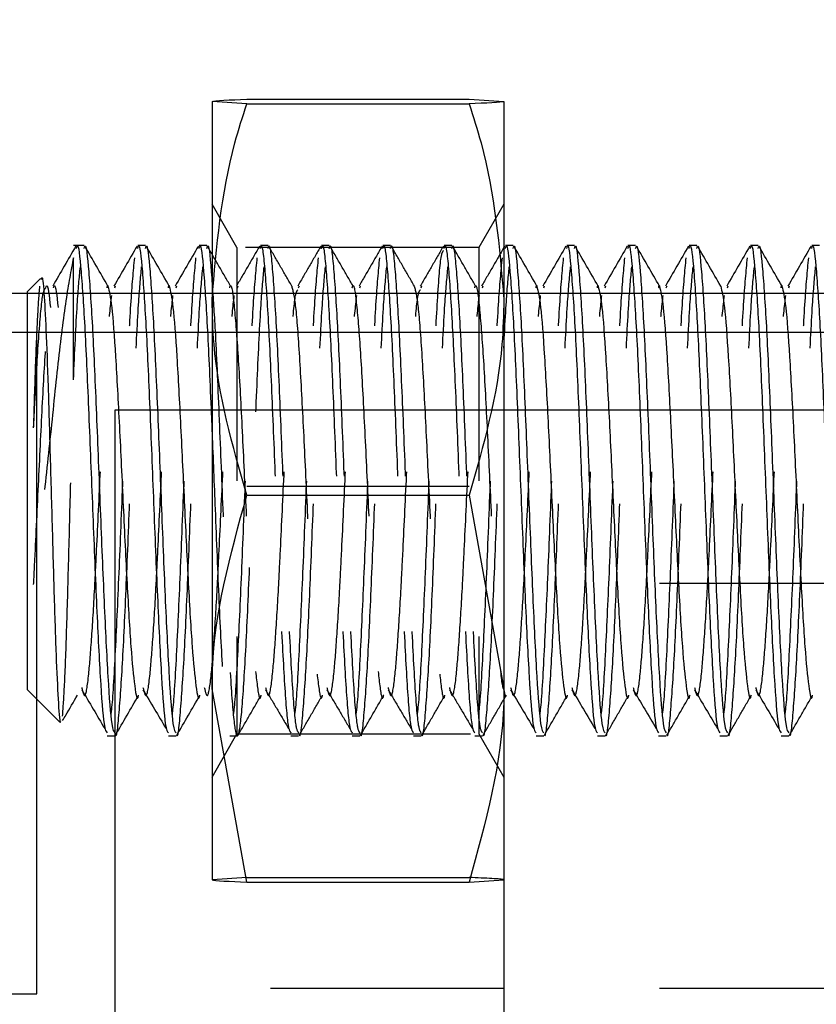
# Model space of a CAD drawing. Header units: inches. Extents: x -59 to 40, y -86 to 20.
# Tile 46 of 74: x 18.707 to 19.219, y -39.48 to -38.848. Entities that reach past the tile are written whole.
import ezdxf

# ---------------------------------------------------------------- set-up
doc = ezdxf.new("R2010")
doc.units = ezdxf.units.IN
doc.header["$MEASUREMENT"] = 0
doc.linetypes.add('HIDDEN', pattern=[0.225, 0.15, -0.075])
for name, color, linetype in [('DIN-M-H', 4, 'HIDDEN'), ('DIN-M-S', 7, 'Continuous'), ('DSS-M-H', 4, 'HIDDEN'), ('MFB-M-S', 7, 'Continuous'), ('ST1-M-S', 7, 'Continuous')]:
    doc.layers.add(name, color=color, linetype=linetype)

msp = doc.modelspace()

# ---------------------------------------------------------------- linework, layer by layer
at = {"layer": 'DIN-M-H'}
for p, q in [((18.84703, -38.99409), (18.83101, -38.96634)), ((19.01851, -38.96634), (19.00249, -38.99409)), ((18.84703, -38.99409), (18.84703, -39.30659)), ((19.00249, -38.99409), (18.84703, -38.99409)), ((18.86696, -38.99286), (18.86204, -38.99286)), ((18.90633, -38.99286), (18.90141, -38.99286)), ((18.9457, -38.99286), (18.94078, -38.99286)), ((18.98507, -38.99286), (18.98015, -38.99286)), ((19.00249, -38.99409), (19.00249, -39.30659)), ((18.74194, -39.07923), (18.74194, -39.0007)), ((18.84727, -39.01999), (18.84774, -39.01881)), ((18.88664, -39.01999), (18.88711, -39.01881)), ((18.92601, -39.01999), (18.92648, -39.01881)), ((18.96538, -39.01999), (18.96585, -39.01881)), ((19.00475, -39.01999), (19.00522, -39.01881)), ((18.85334, -39.14735), (18.99618, -39.14735)), ((19.51851, -39.21006), (19.01851, -39.21006)), ((18.83101, -39.33434), (18.84703, -39.30659)), ((18.84235, -39.30782), (18.84727, -39.30782)), ((18.84703, -39.30659), (19.00249, -39.30659)), ((18.88172, -39.30782), (18.88664, -39.30782)), ((18.92109, -39.30782), (18.92601, -39.30782)), ((18.96046, -39.30782), (18.96538, -39.30782)), ((18.99983, -39.30782), (19.00475, -39.30782)), ((19.00249, -39.30659), (19.01851, -39.33434)), ((18.85334, -39.39883), (18.83101, -39.40032)), ((18.85334, -39.39883), (18.99618, -39.39883)), ((20.26851, -39.47006), (18.76851, -39.47006))]:
    msp.add_line(p, q, dxfattribs=at)
for points, knots in [([(18.84289, -39.01891), (18.84041, -39.01464), (18.83546, -39.00609), (18.83051, -38.99754), (18.82804, -38.99327)], [0, 0, 0, 0, 0.499905, 1, 1, 1, 1]), ([(18.86157, -38.99326), (18.85909, -38.99753), (18.85414, -39.00608), (18.84919, -39.01463), (18.84671, -39.01891)], [0, 0, 0, 0, 0.500103, 1, 1, 1, 1]), ([(18.86204, -38.99473), (18.86219, -38.99414), (18.86317, -38.99052), (18.86497, -39.0075), (18.86743, -39.0447), (18.86989, -39.10009), (18.87235, -39.16251), (18.87481, -39.22342), (18.87727, -39.27246), (18.87958, -39.30342), (18.88106, -39.30517), (18.88172, -39.30595)], [0, 0, 0, 0, 0.023966, 0.148966, 0.273966, 0.398966, 0.523966, 0.648966, 0.773966, 0.898966, 1, 1, 1, 1]), ([(18.86696, -38.99473), (18.86711, -38.99414), (18.86809, -38.99052), (18.86989, -39.0075), (18.87235, -39.0447), (18.87481, -39.10009), (18.87727, -39.16251), (18.87973, -39.22342), (18.88219, -39.27246), (18.8845, -39.30342), (18.88598, -39.30517), (18.88664, -39.30595)], [0, 0, 0, 0, 0.023966, 0.148966, 0.273966, 0.398966, 0.523966, 0.648966, 0.773966, 0.898966, 1, 1, 1, 1]), ([(18.88226, -39.01891), (18.87978, -39.01464), (18.87483, -39.00609), (18.86988, -38.99754), (18.86741, -38.99327)], [0, 0, 0, 0, 0.499905, 1, 1, 1, 1]), ([(18.90094, -38.99326), (18.89846, -38.99753), (18.89351, -39.00608), (18.88856, -39.01463), (18.88608, -39.01891)], [0, 0, 0, 0, 0.5001026, 1, 1, 1, 1]), ([(18.90141, -38.99473), (18.90156, -38.99414), (18.90254, -38.99052), (18.90434, -39.0075), (18.9068, -39.0447), (18.90926, -39.10009), (18.91172, -39.16251), (18.91418, -39.22342), (18.91664, -39.27246), (18.91895, -39.30342), (18.92043, -39.30517), (18.92109, -39.30595)], [0, 0, 0, 0, 0.023966, 0.148966, 0.273966, 0.398966, 0.523966, 0.648966, 0.773966, 0.898966, 1, 1, 1, 1]), ([(18.90633, -38.99473), (18.90648, -38.99414), (18.90746, -38.99052), (18.90926, -39.0075), (18.91172, -39.0447), (18.91418, -39.10009), (18.91664, -39.16251), (18.9191, -39.22342), (18.92156, -39.27246), (18.92387, -39.30342), (18.92535, -39.30517), (18.92601, -39.30595)], [0, 0, 0, 0, 0.023966, 0.148966, 0.273966, 0.398966, 0.523966, 0.648966, 0.773966, 0.898966, 1, 1, 1, 1]), ([(18.92163, -39.01891), (18.91915, -39.01464), (18.9142, -39.00609), (18.90925, -38.99754), (18.90678, -38.99327)], [0, 0, 0, 0, 0.499905, 1, 1, 1, 1]), ([(18.94031, -38.99326), (18.93783, -38.99753), (18.93288, -39.00608), (18.92793, -39.01463), (18.92545, -39.01891)], [0, 0, 0, 0, 0.500103, 1, 1, 1, 1]), ([(18.94078, -38.99473), (18.94093, -38.99414), (18.94191, -38.99052), (18.94371, -39.0075), (18.94617, -39.0447), (18.94863, -39.10009), (18.95109, -39.16251), (18.95355, -39.22342), (18.95601, -39.27246), (18.95832, -39.30342), (18.9598, -39.30517), (18.96046, -39.30595)], [0, 0, 0, 0, 0.0239661, 0.1489661, 0.2739661, 0.3989661, 0.5239661, 0.6489661, 0.7739661, 0.8989661, 1, 1, 1, 1]), ([(18.9457, -38.99473), (18.94585, -38.99414), (18.94683, -38.99052), (18.94863, -39.0075), (18.95109, -39.0447), (18.95355, -39.10009), (18.95601, -39.16251), (18.95847, -39.22342), (18.96093, -39.27246), (18.96324, -39.30342), (18.96472, -39.30517), (18.96538, -39.30595)], [0, 0, 0, 0, 0.023966, 0.148966, 0.273966, 0.398966, 0.523966, 0.648966, 0.773966, 0.898966, 1, 1, 1, 1]), ([(18.961, -39.01891), (18.95852, -39.01464), (18.95357, -39.00609), (18.94862, -38.99754), (18.94615, -38.99327)], [0, 0, 0, 0, 0.499905, 1, 1, 1, 1]), ([(18.97968, -38.99326), (18.9772, -38.99753), (18.97225, -39.00608), (18.9673, -39.01463), (18.96482, -39.01891)], [0, 0, 0, 0, 0.500103, 1, 1, 1, 1]), ([(18.98015, -38.99473), (18.9803, -38.99414), (18.98128, -38.99052), (18.98308, -39.0075), (18.98554, -39.0447), (18.988, -39.10009), (18.99046, -39.16251), (18.99292, -39.22342), (18.99538, -39.27246), (18.99769, -39.30342), (18.99917, -39.30517), (18.99983, -39.30595)], [0, 0, 0, 0, 0.023966, 0.148966, 0.273966, 0.398966, 0.523966, 0.648966, 0.773966, 0.898966, 1, 1, 1, 1]), ([(18.98507, -38.99473), (18.98522, -38.99414), (18.9862, -38.99052), (18.988, -39.0075), (18.99046, -39.0447), (18.99292, -39.10009), (18.99538, -39.16251), (18.99784, -39.22342), (19.0003, -39.27246), (19.00261, -39.30342), (19.00409, -39.30517), (19.00475, -39.30595)], [0, 0, 0, 0, 0.0239661, 0.1489661, 0.2739661, 0.3989661, 0.5239661, 0.6489661, 0.7739661, 0.8989661, 1, 1, 1, 1]), ([(19.00037, -39.01891), (18.99789, -39.01464), (18.99294, -39.00609), (18.98799, -38.99754), (18.98552, -38.99327)], [0, 0, 0, 0, 0.499905, 1, 1, 1, 1]), ([(19.01905, -38.99326), (19.01657, -38.99753), (19.01162, -39.00608), (19.00667, -39.01463), (19.00419, -39.01891)], [0, 0, 0, 0, 0.500103, 1, 1, 1, 1]), ([(18.74194, -39.0007), (18.74035, -39.00898), (18.73717, -39.02555), (18.73193, -39.06759), (18.72708, -39.11585), (18.72159, -39.16684), (18.71811, -39.19599), (18.71637, -39.21065)], [0, 0, 0, 0, 0.203544, 0.407087, 0.610845, 0.804236, 1, 1, 1, 1]), ([(18.76606, -39.29408), (18.76622, -39.29311), (18.7672, -39.28718), (18.769, -39.25435), (18.77146, -39.20105), (18.77393, -39.13794), (18.77639, -39.07768), (18.77885, -39.02671), (18.78049, -39.00937), (18.78131, -39.0007)], [0, 0, 0, 0, 0.031546, 0.192955, 0.354364, 0.515773, 0.677182, 0.838591, 1, 1, 1, 1]), ([(18.80543, -39.29408), (18.80559, -39.29311), (18.80657, -39.28718), (18.80837, -39.25435), (18.81083, -39.20105), (18.8133, -39.13794), (18.81576, -39.07768), (18.81822, -39.02671), (18.81986, -39.00937), (18.82068, -39.0007)], [0, 0, 0, 0, 0.031546, 0.192955, 0.354364, 0.515773, 0.677182, 0.838591, 1, 1, 1, 1]), ([(18.8448, -39.29408), (18.84496, -39.29311), (18.84594, -39.28718), (18.84774, -39.25435), (18.8502, -39.20105), (18.85267, -39.13794), (18.85513, -39.07768), (18.85759, -39.02671), (18.85923, -39.00937), (18.86005, -39.0007)], [0, 0, 0, 0, 0.031546, 0.192955, 0.354364, 0.515773, 0.677182, 0.838591, 1, 1, 1, 1]), ([(18.88417, -39.29408), (18.88433, -39.29311), (18.88531, -39.28718), (18.88711, -39.25435), (18.88957, -39.20105), (18.89204, -39.13794), (18.8945, -39.07768), (18.89696, -39.02671), (18.8986, -39.00937), (18.89942, -39.0007)], [0, 0, 0, 0, 0.031546, 0.192955, 0.354364, 0.515773, 0.677182, 0.838591, 1, 1, 1, 1]), ([(18.92354, -39.29408), (18.9237, -39.29311), (18.92468, -39.28718), (18.92648, -39.25435), (18.92894, -39.20105), (18.93141, -39.13794), (18.93387, -39.07768), (18.93633, -39.02671), (18.93797, -39.00937), (18.93879, -39.0007)], [0, 0, 0, 0, 0.031546, 0.192955, 0.354364, 0.515773, 0.677182, 0.838591, 1, 1, 1, 1]), ([(18.96291, -39.29408), (18.96307, -39.29311), (18.96405, -39.28718), (18.96585, -39.25436), (18.96831, -39.20102), (18.97078, -39.13806), (18.97324, -39.07723), (18.9757, -39.02839), (18.97785, -38.99873), (18.97918, -38.99684), (18.97969, -38.99611)], [0, 0, 0, 0, 0.028673, 0.175381, 0.32209, 0.468798, 0.615506, 0.762215, 0.908923, 1, 1, 1, 1]), ([(19.00228, -39.29408), (19.00244, -39.29311), (19.00342, -39.28718), (19.00522, -39.25435), (19.00769, -39.20105), (19.01015, -39.13794), (19.01261, -39.07768), (19.01507, -39.02671), (19.01671, -39.00937), (19.01753, -39.0007)], [0, 0, 0, 0, 0.031546, 0.192955, 0.354364, 0.515773, 0.677182, 0.838591, 1, 1, 1, 1]), ([(19.04165, -39.29408), (19.04181, -39.29311), (19.04279, -39.28718), (19.04459, -39.25435), (19.04706, -39.20105), (19.04952, -39.13794), (19.05198, -39.07768), (19.05444, -39.02671), (19.05608, -39.00937), (19.0569, -39.0007)], [0, 0, 0, 0, 0.031546, 0.192955, 0.354364, 0.515773, 0.677182, 0.838591, 1, 1, 1, 1]), ([(19.08102, -39.29408), (19.08118, -39.29311), (19.08216, -39.28718), (19.08396, -39.25435), (19.08643, -39.20105), (19.08889, -39.13794), (19.09135, -39.07768), (19.09381, -39.02671), (19.09545, -39.00937), (19.09627, -39.0007)], [0, 0, 0, 0, 0.031546, 0.192955, 0.354364, 0.515773, 0.677182, 0.838591, 1, 1, 1, 1]), ([(19.12039, -39.29408), (19.12055, -39.29311), (19.12153, -39.28718), (19.12333, -39.25435), (19.1258, -39.20105), (19.12826, -39.13794), (19.13072, -39.07768), (19.13318, -39.02671), (19.13482, -39.00937), (19.13564, -39.0007)], [0, 0, 0, 0, 0.031546, 0.192955, 0.354364, 0.515773, 0.677182, 0.838591, 1, 1, 1, 1]), ([(19.15976, -39.29408), (19.15992, -39.29311), (19.1609, -39.28718), (19.1627, -39.25435), (19.16517, -39.20105), (19.16763, -39.13794), (19.17009, -39.07768), (19.17255, -39.02671), (19.17419, -39.00937), (19.17501, -39.0007)], [0, 0, 0, 0, 0.031546, 0.192955, 0.354364, 0.515773, 0.677182, 0.838591, 1, 1, 1, 1]), ([(19.19913, -39.29408), (19.19929, -39.29311), (19.20027, -39.28718), (19.20207, -39.25435), (19.20454, -39.20105), (19.207, -39.13794), (19.20946, -39.07768), (19.21192, -39.02671), (19.21356, -39.00937), (19.21438, -39.0007)], [0, 0, 0, 0, 0.031546, 0.192955, 0.354364, 0.515773, 0.677182, 0.838591, 1, 1, 1, 1]), ([(18.74194, -39.07923), (18.74276, -39.06143), (18.74424, -39.02931), (18.74572, -39.0136), (18.74638, -39.0066)], [0, 0, 0, 0, 0.554152, 1, 1, 1, 1]), ([(18.76898, -39.3073), (18.76899, -39.30732), (18.76982, -39.30984), (18.77146, -39.29267), (18.77393, -39.2561), (18.77639, -39.20059), (18.77885, -39.13803), (18.78131, -39.07778), (18.78361, -39.02959), (18.78509, -39.01369), (18.78575, -39.0066)], [0, 0, 0, 0, 0.0013185, 0.148085, 0.2948516, 0.4416181, 0.5883846, 0.7351512, 0.8819177, 1, 1, 1, 1]), ([(18.80835, -39.3073), (18.80836, -39.30732), (18.80919, -39.30984), (18.81083, -39.29267), (18.8133, -39.2561), (18.81576, -39.20059), (18.81822, -39.13803), (18.82068, -39.07778), (18.82298, -39.02959), (18.82446, -39.01369), (18.82512, -39.0066)], [0, 0, 0, 0, 0.0013185, 0.148085, 0.2948516, 0.4416181, 0.5883846, 0.7351512, 0.8819177, 1, 1, 1, 1]), ([(18.83101, -39.01741), (18.83167, -39.02664), (18.83314, -39.04742), (18.83544, -39.10036), (18.8379, -39.16247), (18.84036, -39.22332), (18.84282, -39.27291), (18.84528, -39.30387), (18.84774, -39.31145), (18.8502, -39.29451), (18.85267, -39.25561), (18.85513, -39.20072), (18.85759, -39.138), (18.86005, -39.07779), (18.86235, -39.02959), (18.86383, -39.01369), (18.86449, -39.0066)], [0, 0, 0, 0, 0.058804, 0.132309, 0.205813, 0.279318, 0.352823, 0.426328, 0.499832, 0.573337, 0.646842, 0.720347, 0.793852, 0.867356, 0.940861, 1, 1, 1, 1]), ([(18.88709, -39.3073), (18.8871, -39.30732), (18.88793, -39.30984), (18.88957, -39.29267), (18.89204, -39.2561), (18.8945, -39.20059), (18.89696, -39.13803), (18.89942, -39.07778), (18.90172, -39.02959), (18.9032, -39.01369), (18.90386, -39.0066)], [0, 0, 0, 0, 0.001318, 0.148085, 0.294852, 0.441618, 0.588385, 0.735151, 0.881918, 1, 1, 1, 1]), ([(18.92646, -39.3073), (18.92647, -39.30732), (18.9273, -39.30984), (18.92894, -39.29267), (18.93141, -39.2561), (18.93387, -39.20059), (18.93633, -39.13803), (18.93879, -39.07778), (18.94109, -39.02959), (18.94257, -39.01369), (18.94323, -39.0066)], [0, 0, 0, 0, 0.001318, 0.148085, 0.294852, 0.441618, 0.588385, 0.735151, 0.881918, 1, 1, 1, 1]), ([(18.96583, -39.3073), (18.96584, -39.30732), (18.96667, -39.30984), (18.96831, -39.29267), (18.97078, -39.2561), (18.97324, -39.20059), (18.9757, -39.13803), (18.97816, -39.07778), (18.98046, -39.02959), (18.98194, -39.01369), (18.9826, -39.0066)], [0, 0, 0, 0, 0.001318, 0.148085, 0.294852, 0.441618, 0.588385, 0.735151, 0.881918, 1, 1, 1, 1]), ([(19.0052, -39.3073), (19.00521, -39.30732), (19.00604, -39.30984), (19.00769, -39.29267), (19.01015, -39.2561), (19.01261, -39.20059), (19.01507, -39.13803), (19.01753, -39.07778), (19.01983, -39.02959), (19.02131, -39.01369), (19.02197, -39.0066)], [0, 0, 0, 0, 0.001318, 0.148085, 0.294852, 0.441618, 0.588385, 0.735151, 0.881918, 1, 1, 1, 1]), ([(19.04457, -39.3073), (19.04458, -39.30732), (19.04541, -39.30984), (19.04706, -39.29267), (19.04952, -39.2561), (19.05198, -39.20059), (19.05444, -39.13803), (19.0569, -39.07778), (19.0592, -39.02959), (19.06068, -39.01369), (19.06134, -39.0066)], [0, 0, 0, 0, 0.001318, 0.148085, 0.294852, 0.441618, 0.588385, 0.735151, 0.881918, 1, 1, 1, 1]), ([(19.08394, -39.3073), (19.08395, -39.30732), (19.08478, -39.30984), (19.08643, -39.29267), (19.08889, -39.2561), (19.09135, -39.20059), (19.09381, -39.13803), (19.09627, -39.07778), (19.09857, -39.02959), (19.10005, -39.01369), (19.10071, -39.0066)], [0, 0, 0, 0, 0.001318, 0.148085, 0.294852, 0.441618, 0.588385, 0.735151, 0.881918, 1, 1, 1, 1]), ([(19.12331, -39.3073), (19.12332, -39.30732), (19.12415, -39.30984), (19.1258, -39.29267), (19.12826, -39.2561), (19.13072, -39.20059), (19.13318, -39.13803), (19.13564, -39.07778), (19.13794, -39.02959), (19.13942, -39.01369), (19.14008, -39.0066)], [0, 0, 0, 0, 0.001318, 0.148085, 0.294852, 0.441618, 0.588385, 0.735151, 0.881918, 1, 1, 1, 1]), ([(19.16268, -39.3073), (19.16269, -39.30732), (19.16352, -39.30984), (19.16517, -39.29267), (19.16763, -39.2561), (19.17009, -39.20059), (19.17255, -39.13803), (19.17501, -39.07778), (19.17731, -39.02959), (19.17879, -39.01369), (19.17945, -39.0066)], [0, 0, 0, 0, 0.001318, 0.148085, 0.294852, 0.441618, 0.588385, 0.735151, 0.881918, 1, 1, 1, 1]), ([(19.20205, -39.3073), (19.20206, -39.30732), (19.20289, -39.30984), (19.20454, -39.29267), (19.207, -39.2561), (19.20946, -39.20059), (19.21192, -39.13803), (19.21438, -39.07778), (19.21668, -39.02959), (19.21816, -39.01369), (19.21882, -39.0066)], [0, 0, 0, 0, 0.001318, 0.148085, 0.294852, 0.441618, 0.588385, 0.735151, 0.881918, 1, 1, 1, 1]), ([(18.71637, -39.11004), (18.71679, -39.09624), (18.71765, -39.06859), (18.71905, -39.03581), (18.7199, -39.02456), (18.72033, -39.01891)], [0, 0, 0, 0, 0.3311552, 0.6636501, 1, 1, 1, 1]), ([(18.76362, -39.01997), (18.76378, -39.01899), (18.76394, -39.01796), (18.7641, -39.01892), (18.76411, -39.01898)], [0, 0, 0, 0, 0.937371, 1, 1, 1, 1]), ([(18.80299, -39.01997), (18.80315, -39.01899), (18.80331, -39.01796), (18.80347, -39.01892), (18.80348, -39.01898)], [0, 0, 0, 0, 0.937371, 1, 1, 1, 1]), ([(18.84236, -39.01997), (18.84252, -39.01949), (18.84349, -39.01648), (18.84528, -39.0307), (18.84774, -39.06186), (18.8502, -39.10823), (18.85267, -39.16059), (18.85513, -39.21135), (18.85759, -39.25341), (18.86005, -39.27744), (18.8617, -39.28646), (18.86253, -39.28175), (18.86254, -39.28169)], [0, 0, 0, 0, 0.022829, 0.144785, 0.26674, 0.388696, 0.510652, 0.632608, 0.754563, 0.876519, 0.998475, 1, 1, 1, 1]), ([(18.88222, -39.01898), (18.88303, -39.02223), (18.88466, -39.02877), (18.88711, -39.06241), (18.88957, -39.10808), (18.89204, -39.16063), (18.8945, -39.21134), (18.89696, -39.25341), (18.89942, -39.27744), (18.90107, -39.28646), (18.9019, -39.28175), (18.90191, -39.28169)], [0, 0, 0, 0, 0.123437, 0.248437, 0.373437, 0.498437, 0.623437, 0.748437, 0.873437, 0.998437, 1, 1, 1, 1]), ([(18.9211, -39.01997), (18.92126, -39.01949), (18.92223, -39.01648), (18.92402, -39.0307), (18.92648, -39.06186), (18.92894, -39.10823), (18.93141, -39.16059), (18.93387, -39.21135), (18.93633, -39.25341), (18.93879, -39.27744), (18.94044, -39.28646), (18.94127, -39.28175), (18.94128, -39.28169)], [0, 0, 0, 0, 0.022829, 0.144785, 0.26674, 0.388696, 0.510652, 0.632608, 0.754563, 0.876519, 0.998475, 1, 1, 1, 1]), ([(18.96096, -39.01898), (18.96177, -39.02223), (18.9634, -39.02877), (18.96585, -39.06241), (18.96831, -39.10808), (18.97078, -39.16063), (18.97324, -39.21134), (18.9757, -39.25341), (18.97816, -39.27744), (18.97981, -39.28646), (18.98064, -39.28175), (18.98065, -39.28169)], [0, 0, 0, 0, 0.123437, 0.248437, 0.373437, 0.498437, 0.623437, 0.748437, 0.873437, 0.998437, 1, 1, 1, 1]), ([(18.99984, -39.01997), (19, -39.01949), (19.00097, -39.01648), (19.00276, -39.0307), (19.00522, -39.06185), (19.00769, -39.10825), (19.01015, -39.16051), (19.01261, -39.21166), (19.01507, -39.25223), (19.01704, -39.27592), (19.01818, -39.27766), (19.01851, -39.27815)], [0, 0, 0, 0, 0.024672, 0.156473, 0.288274, 0.420075, 0.551876, 0.683677, 0.815478, 0.94728, 1, 1, 1, 1]), ([(19.03921, -39.01997), (19.03937, -39.01899), (19.03953, -39.01796), (19.03969, -39.01892), (19.0397, -39.01898)], [0, 0, 0, 0, 0.937371, 1, 1, 1, 1]), ([(19.07858, -39.01997), (19.07874, -39.01899), (19.0789, -39.01796), (19.07906, -39.01892), (19.07907, -39.01898)], [0, 0, 0, 0, 0.937371, 1, 1, 1, 1]), ([(19.11795, -39.01997), (19.11811, -39.01899), (19.11827, -39.01796), (19.11843, -39.01892), (19.11844, -39.01898)], [0, 0, 0, 0, 0.937371, 1, 1, 1, 1]), ([(19.19669, -39.01997), (19.19685, -39.01899), (19.19701, -39.01796), (19.19717, -39.01892), (19.19718, -39.01898)], [0, 0, 0, 0, 0.937371, 1, 1, 1, 1]), ([(18.71637, -39.11004), (18.71669, -39.10352), (18.7178, -39.0809), (18.7198, -39.04806), (18.7221, -39.02207), (18.72358, -39.02062), (18.72425, -39.01997)], [0, 0, 0, 0, 0.125721, 0.436541, 0.747362, 1, 1, 1, 1]), ([(18.71637, -39.21065), (18.71669, -39.20433), (18.7178, -39.18236), (18.7198, -39.14004), (18.72225, -39.0891), (18.72471, -39.04821), (18.72684, -39.02351), (18.72815, -39.02191), (18.72864, -39.02131)], [0, 0, 0, 0, 0.080887, 0.280864, 0.480842, 0.680819, 0.880797, 1, 1, 1, 1]), ([(18.74727, -39.27672), (18.74795, -39.27953), (18.74945, -39.28572), (18.75163, -39.27176), (18.7537, -39.24561), (18.75543, -39.21725), (18.75716, -39.1822), (18.75917, -39.14), (18.76162, -39.08947), (18.76408, -39.04679), (18.76572, -39.03226), (18.76654, -39.025)], [0, 0, 0, 0, 0.1060324, 0.2336347, 0.3351649, 0.4379782, 0.4895908, 0.6171931, 0.7447954, 0.8723977, 1, 1, 1, 1]), ([(18.78664, -39.27672), (18.78732, -39.27953), (18.78882, -39.28572), (18.791, -39.27176), (18.79307, -39.24561), (18.7948, -39.21725), (18.79653, -39.1822), (18.79854, -39.14), (18.80099, -39.08947), (18.80345, -39.04679), (18.80509, -39.03226), (18.80591, -39.025)], [0, 0, 0, 0, 0.106032, 0.233635, 0.335165, 0.437978, 0.489591, 0.617193, 0.744795, 0.872398, 1, 1, 1, 1]), ([(18.82601, -39.27672), (18.82669, -39.27953), (18.82819, -39.28572), (18.83037, -39.27176), (18.83244, -39.24561), (18.83417, -39.21725), (18.8359, -39.1822), (18.83791, -39.14), (18.84036, -39.08947), (18.84282, -39.04679), (18.84446, -39.03226), (18.84528, -39.025)], [0, 0, 0, 0, 0.106032, 0.233635, 0.335165, 0.437978, 0.489591, 0.617193, 0.744795, 0.872398, 1, 1, 1, 1]), ([(18.86538, -39.27672), (18.86607, -39.27953), (18.86756, -39.28572), (18.86974, -39.27176), (18.87181, -39.24561), (18.87354, -39.21725), (18.87527, -39.18219), (18.87728, -39.1401), (18.87973, -39.08909), (18.88219, -39.04822), (18.88432, -39.02351), (18.88563, -39.02191), (18.88612, -39.02131)], [0, 0, 0, 0, 0.098538, 0.21712, 0.311474, 0.40702, 0.454984, 0.573567, 0.692149, 0.810732, 0.929315, 1, 1, 1, 1]), ([(18.90475, -39.27672), (18.90544, -39.27953), (18.90693, -39.28572), (18.90911, -39.27176), (18.91118, -39.24561), (18.91291, -39.21725), (18.91464, -39.1822), (18.91665, -39.14), (18.9191, -39.08947), (18.92156, -39.04679), (18.9232, -39.03226), (18.92402, -39.025)], [0, 0, 0, 0, 0.106032, 0.233635, 0.335165, 0.437978, 0.489591, 0.617193, 0.744795, 0.872398, 1, 1, 1, 1]), ([(18.94412, -39.27672), (18.94481, -39.27953), (18.9463, -39.28572), (18.94848, -39.27176), (18.95055, -39.24561), (18.95228, -39.21725), (18.95401, -39.18219), (18.95602, -39.1401), (18.95847, -39.08909), (18.96093, -39.04822), (18.96306, -39.02351), (18.96437, -39.02191), (18.96486, -39.02131)], [0, 0, 0, 0, 0.098538, 0.21712, 0.311474, 0.40702, 0.454984, 0.573567, 0.692149, 0.810732, 0.929315, 1, 1, 1, 1]), ([(18.98349, -39.27672), (18.98418, -39.27953), (18.98567, -39.28572), (18.98785, -39.27176), (18.98992, -39.24561), (18.99165, -39.21725), (18.99338, -39.1822), (18.99539, -39.14), (18.99784, -39.08947), (19.0003, -39.04679), (19.00194, -39.03226), (19.00276, -39.025)], [0, 0, 0, 0, 0.106032, 0.233635, 0.335165, 0.437978, 0.489591, 0.617193, 0.744795, 0.872398, 1, 1, 1, 1]), ([(19.02286, -39.27672), (19.02355, -39.27953), (19.02504, -39.28572), (19.02722, -39.27176), (19.02929, -39.24561), (19.03102, -39.21725), (19.03275, -39.1822), (19.03476, -39.14), (19.03721, -39.08947), (19.03967, -39.04679), (19.04131, -39.03226), (19.04213, -39.025)], [0, 0, 0, 0, 0.106032, 0.233635, 0.335165, 0.437978, 0.489591, 0.617193, 0.744795, 0.872398, 1, 1, 1, 1]), ([(19.06223, -39.27672), (19.06292, -39.27953), (19.06441, -39.28572), (19.06659, -39.27176), (19.06866, -39.24561), (19.07039, -39.21725), (19.07212, -39.1822), (19.07413, -39.14), (19.07658, -39.08947), (19.07904, -39.04679), (19.08068, -39.03226), (19.0815, -39.025)], [0, 0, 0, 0, 0.106032, 0.233635, 0.335165, 0.437978, 0.489591, 0.617193, 0.744795, 0.872398, 1, 1, 1, 1]), ([(19.1016, -39.27672), (19.10229, -39.27953), (19.10379, -39.28572), (19.10596, -39.27176), (19.10803, -39.24561), (19.10976, -39.21725), (19.11149, -39.1822), (19.1135, -39.14), (19.11595, -39.08947), (19.11841, -39.04679), (19.12005, -39.03226), (19.12087, -39.025)], [0, 0, 0, 0, 0.106032, 0.233635, 0.335165, 0.437978, 0.489591, 0.617193, 0.744795, 0.872398, 1, 1, 1, 1]), ([(19.14098, -39.27672), (19.14166, -39.27953), (19.14316, -39.28572), (19.14533, -39.27176), (19.1474, -39.24561), (19.14913, -39.21725), (19.15086, -39.1822), (19.15287, -39.14), (19.15532, -39.08947), (19.15778, -39.04679), (19.15942, -39.03226), (19.16024, -39.025)], [0, 0, 0, 0, 0.106032, 0.233635, 0.335165, 0.437978, 0.489591, 0.617193, 0.744795, 0.872398, 1, 1, 1, 1]), ([(19.18035, -39.27672), (19.18103, -39.27953), (19.18253, -39.28572), (19.1847, -39.27176), (19.18677, -39.24561), (19.1885, -39.21725), (19.19023, -39.1822), (19.19224, -39.14), (19.19469, -39.08947), (19.19715, -39.04679), (19.19879, -39.03226), (19.19961, -39.025)], [0, 0, 0, 0, 0.106032, 0.233635, 0.335165, 0.437978, 0.489591, 0.617193, 0.744795, 0.872398, 1, 1, 1, 1]), ([(18.73495, -39.29514), (18.73537, -39.28937), (18.73623, -39.27779), (18.73761, -39.2416), (18.73891, -39.19573), (18.74023, -39.14372), (18.74128, -39.10403), (18.74182, -39.08364), (18.74194, -39.07923)], [0, 0, 0, 0, 0.185845, 0.373246, 0.562982, 0.75289, 0.946498, 1, 1, 1, 1]), ([(18.83101, -39.11346), (18.83167, -39.12971), (18.83314, -39.16628), (18.83544, -39.22351), (18.8379, -39.27244), (18.8402, -39.30343), (18.84169, -39.30517), (18.84235, -39.30595)], [0, 0, 0, 0, 0.173601, 0.390602, 0.607603, 0.824604, 1, 1, 1, 1]), ([(18.86538, -39.27819), (18.86785, -39.28235), (18.87278, -39.29067), (18.87771, -39.29901), (18.88018, -39.30318)], [0, 0, 0, 0, 0.499984, 1, 1, 1, 1]), ([(18.90475, -39.27819), (18.90722, -39.28235), (18.91215, -39.29067), (18.91708, -39.29901), (18.91955, -39.30318)], [0, 0, 0, 0, 0.499984, 1, 1, 1, 1]), ([(18.94412, -39.27819), (18.94659, -39.28235), (18.95152, -39.29067), (18.95645, -39.29901), (18.95892, -39.30318)], [0, 0, 0, 0, 0.499984, 1, 1, 1, 1]), ([(18.98349, -39.27819), (18.98596, -39.28235), (18.99089, -39.29067), (18.99582, -39.29901), (18.99829, -39.30318)], [0, 0, 0, 0, 0.499984, 1, 1, 1, 1]), ([(18.84772, -39.30741), (18.8502, -39.30313), (18.85514, -39.29458), (18.8601, -39.28603), (18.86257, -39.28176)], [0, 0, 0, 0, 0.500095, 1, 1, 1, 1]), ([(18.88709, -39.30741), (18.88957, -39.30313), (18.89452, -39.29458), (18.89947, -39.28603), (18.90194, -39.28176)], [0, 0, 0, 0, 0.500095, 1, 1, 1, 1]), ([(18.92646, -39.30741), (18.92894, -39.30313), (18.93389, -39.29458), (18.93884, -39.28603), (18.94131, -39.28176)], [0, 0, 0, 0, 0.500095, 1, 1, 1, 1]), ([(18.96583, -39.30741), (18.96831, -39.30313), (18.97326, -39.29458), (18.97821, -39.28603), (18.98068, -39.28176)], [0, 0, 0, 0, 0.500095, 1, 1, 1, 1]), ([(19.0052, -39.30741), (19.00768, -39.30313), (19.01263, -39.29458), (19.01758, -39.28603), (19.02005, -39.28176)], [0, 0, 0, 0, 0.5000955, 1, 1, 1, 1]), ([(19.04457, -39.30741), (19.04705, -39.30313), (19.052, -39.29458), (19.05695, -39.28603), (19.05942, -39.28176)], [0, 0, 0, 0, 0.500095, 1, 1, 1, 1]), ([(19.08394, -39.30741), (19.08642, -39.30313), (19.09137, -39.29458), (19.09632, -39.28603), (19.09879, -39.28176)], [0, 0, 0, 0, 0.500095, 1, 1, 1, 1]), ([(19.12331, -39.30741), (19.12579, -39.30313), (19.13074, -39.29458), (19.13569, -39.28603), (19.13816, -39.28176)], [0, 0, 0, 0, 0.500095, 1, 1, 1, 1]), ([(19.16268, -39.30741), (19.16516, -39.30313), (19.17011, -39.29458), (19.17506, -39.28603), (19.17753, -39.28176)], [0, 0, 0, 0, 0.500095, 1, 1, 1, 1]), ([(19.20205, -39.30741), (19.20453, -39.30313), (19.20948, -39.29458), (19.21443, -39.28603), (19.2169, -39.28176)], [0, 0, 0, 0, 0.500095, 1, 1, 1, 1]), ([(19.01851, -39.40032), (19.01849, -39.40029), (19.01817, -39.39978), (19.00678, -39.39929), (18.99618, -39.39883)], [0, 0, 0, 0, 0.070214, 1, 1, 1, 1])]:
    msp.add_open_spline(points, degree=3, knots=knots, dxfattribs=at)
at = {"layer": 'DIN-M-S'}
for p, q in [((18.85334, -38.90185), (18.83101, -38.90035)), ((18.83101, -38.90035), (18.83101, -39.02759)), ((18.85334, -38.90185), (18.99618, -38.90185)), ((18.74885, -38.99286), (18.74194, -38.99286)), ((18.78822, -38.99286), (18.7833, -38.99286)), ((18.82759, -38.99286), (18.82267, -38.99286)), ((19.02444, -38.99286), (19.01952, -38.99286)), ((19.06381, -38.99286), (19.05889, -38.99286)), ((19.10318, -38.99286), (19.09826, -38.99286)), ((19.14255, -38.99286), (19.13763, -38.99286)), ((19.18192, -38.99286), (19.177, -38.99286)), ((19.22129, -38.99286), (19.21637, -38.99286)), ((18.72069, -39.01411), (18.71241, -39.02238)), ((18.76853, -39.01999), (18.769, -39.01881)), ((18.8079, -39.01999), (18.80837, -39.01881)), ((19.04412, -39.01999), (19.04459, -39.01881)), ((19.08349, -39.01999), (19.08396, -39.01881)), ((19.12286, -39.01999), (19.12333, -39.01881)), ((19.16223, -39.01999), (19.1627, -39.01881)), ((19.2016, -39.01999), (19.20207, -39.01881)), ((18.71241, -39.27829), (18.71241, -39.02238)), ((18.83101, -39.02759), (18.83101, -39.27757)), ((18.85334, -39.15333), (18.99618, -39.15333)), ((18.99618, -39.15333), (19.01851, -39.27757)), ((18.71241, -39.27829), (18.73322, -39.2991)), ((18.85334, -39.40182), (18.83101, -39.27757)), ((18.83101, -39.27757), (18.83101, -39.40032)), ((18.76361, -39.30782), (18.76853, -39.30782)), ((18.80298, -39.30782), (18.8079, -39.30782)), ((19.0392, -39.30782), (19.04412, -39.30782)), ((19.07857, -39.30782), (19.08349, -39.30782)), ((19.11794, -39.30782), (19.12286, -39.30782)), ((19.15731, -39.30782), (19.16223, -39.30782)), ((19.19668, -39.30782), (19.2016, -39.30782)), ((18.85334, -39.40182), (18.99618, -39.40182)), ((18.99618, -39.40182), (19.01851, -39.40032))]:
    msp.add_line(p, q, dxfattribs=at)
msp.add_lwpolyline([(18.85334, -38.89886), (18.99618, -38.89886), (19.01851, -38.90035), (19.01851, -39.02759), (19.01851, -39.09856)], dxfattribs=at)
msp.add_lwpolyline([(19.01851, -39.09856), (19.01851, -39.27757), (19.01851, -39.40032), (19.01851, -39.72356, -0.414214), (18.89351, -39.84856), (18.76851, -39.84856)], format="xyb", dxfattribs=at)
msp.add_lwpolyline([(18.76851, -39.84856), (18.76851, -40.59856), (20.26851, -40.59856), (20.26851, -39.84856), (20.26851, -39.21923), (20.26851, -39.09856), (19.51851, -39.09856), (19.01851, -39.09856), (18.76851, -39.09856), (18.76851, -39.30666)], close=True, dxfattribs=at)
for points, knots in [([(18.83101, -38.90035), (18.83103, -38.90032), (18.83135, -38.89981), (18.84275, -38.89932), (18.85334, -38.89886)], [0, 0, 0, 0, 0.070214, 1, 1, 1, 1]), ([(18.83101, -39.02759), (18.83388, -38.99366), (18.83748, -38.95109), (18.85066, -38.91016), (18.85334, -38.90185)], [0, 0, 0, 0, 0.796952, 1, 1, 1, 1]), ([(19.01851, -38.90035), (19.01849, -38.90039), (19.01817, -38.90089), (19.00678, -38.90139), (18.99618, -38.90185)], [0, 0, 0, 0, 0.070214, 1, 1, 1, 1]), ([(18.99618, -38.90185), (18.99886, -38.91016), (19.01204, -38.95109), (19.01564, -38.99366), (19.01851, -39.02759)], [0, 0, 0, 0, 0.203048, 1, 1, 1, 1]), ([(18.74345, -38.99326), (18.74098, -38.99753), (18.73603, -39.00608), (18.73108, -39.01463), (18.7286, -39.01891)], [0, 0, 0, 0, 0.500103, 1, 1, 1, 1]), ([(18.74393, -38.99473), (18.74408, -38.99414), (18.74506, -38.99052), (18.74686, -39.0075), (18.74932, -39.0447), (18.75178, -39.10009), (18.75424, -39.16251), (18.7567, -39.22342), (18.75916, -39.27246), (18.76146, -39.30342), (18.76295, -39.30517), (18.76361, -39.30595)], [0, 0, 0, 0, 0.023966, 0.148966, 0.273966, 0.398966, 0.523966, 0.648966, 0.773966, 0.898966, 1, 1, 1, 1]), ([(18.74885, -38.99473), (18.749, -38.99414), (18.74998, -38.99052), (18.75178, -39.0075), (18.75424, -39.0447), (18.7567, -39.10009), (18.75916, -39.16251), (18.76162, -39.22342), (18.76408, -39.27246), (18.76639, -39.30342), (18.76787, -39.30517), (18.76853, -39.30595)], [0, 0, 0, 0, 0.023966, 0.148966, 0.273966, 0.398966, 0.523966, 0.648966, 0.773966, 0.898966, 1, 1, 1, 1]), ([(18.76415, -39.01891), (18.76167, -39.01464), (18.75672, -39.00609), (18.75177, -38.99754), (18.7493, -38.99327)], [0, 0, 0, 0, 0.499905, 1, 1, 1, 1]), ([(18.78282, -38.99326), (18.78035, -38.99753), (18.7754, -39.00608), (18.77045, -39.01463), (18.76797, -39.01891)], [0, 0, 0, 0, 0.500103, 1, 1, 1, 1]), ([(18.7833, -38.99473), (18.78345, -38.99414), (18.78443, -38.99052), (18.78623, -39.0075), (18.78869, -39.0447), (18.79115, -39.10009), (18.79361, -39.16251), (18.79607, -39.22342), (18.79853, -39.27246), (18.80083, -39.30342), (18.80232, -39.30517), (18.80298, -39.30595)], [0, 0, 0, 0, 0.023966, 0.148966, 0.273966, 0.398966, 0.523966, 0.648966, 0.773966, 0.898966, 1, 1, 1, 1]), ([(18.78822, -38.99473), (18.78837, -38.99414), (18.78935, -38.99052), (18.79115, -39.0075), (18.79361, -39.0447), (18.79607, -39.10009), (18.79853, -39.16251), (18.80099, -39.22342), (18.80345, -39.27246), (18.80576, -39.30342), (18.80724, -39.30517), (18.8079, -39.30595)], [0, 0, 0, 0, 0.0239661, 0.1489661, 0.2739661, 0.3989661, 0.5239661, 0.6489661, 0.7739661, 0.8989661, 1, 1, 1, 1]), ([(18.80352, -39.01891), (18.80104, -39.01464), (18.79609, -39.00609), (18.79114, -38.99754), (18.78867, -38.99327)], [0, 0, 0, 0, 0.499905, 1, 1, 1, 1]), ([(18.8222, -38.99326), (18.81972, -38.99753), (18.81477, -39.00608), (18.80982, -39.01463), (18.80734, -39.01891)], [0, 0, 0, 0, 0.500103, 1, 1, 1, 1]), ([(18.82267, -38.99473), (18.82282, -38.99414), (18.8238, -38.99052), (18.8256, -39.00744), (18.82806, -39.04491), (18.82986, -39.08481), (18.83085, -39.10937), (18.83101, -39.11346)], [0, 0, 0, 0, 0.056528, 0.351363, 0.646198, 0.941033, 1, 1, 1, 1]), ([(18.82759, -38.99473), (18.82774, -38.99416), (18.82872, -38.99064), (18.82986, -38.99918), (18.83085, -39.0148), (18.83101, -39.01741)], [0, 0, 0, 0, 0.137763, 0.856294, 1, 1, 1, 1]), ([(19.01952, -38.99473), (19.01967, -38.99414), (19.02065, -38.99052), (19.02245, -39.0075), (19.02491, -39.0447), (19.02737, -39.10009), (19.02983, -39.16251), (19.03229, -39.22342), (19.03475, -39.27246), (19.03706, -39.30342), (19.03854, -39.30517), (19.0392, -39.30595)], [0, 0, 0, 0, 0.023966, 0.148966, 0.273966, 0.398966, 0.523966, 0.648966, 0.773966, 0.898966, 1, 1, 1, 1]), ([(19.02444, -38.99473), (19.02459, -38.99414), (19.02557, -38.99052), (19.02737, -39.0075), (19.02983, -39.0447), (19.03229, -39.10009), (19.03475, -39.16251), (19.03721, -39.22342), (19.03967, -39.27246), (19.04198, -39.30342), (19.04346, -39.30517), (19.04412, -39.30595)], [0, 0, 0, 0, 0.023966, 0.148966, 0.273966, 0.398966, 0.523966, 0.648966, 0.773966, 0.898966, 1, 1, 1, 1]), ([(19.03974, -39.01891), (19.03726, -39.01464), (19.03231, -39.00609), (19.02736, -38.99754), (19.02489, -38.99327)], [0, 0, 0, 0, 0.4999045, 1, 1, 1, 1]), ([(19.05842, -38.99326), (19.05594, -38.99753), (19.05099, -39.00608), (19.04604, -39.01463), (19.04356, -39.01891)], [0, 0, 0, 0, 0.500103, 1, 1, 1, 1]), ([(19.05889, -38.99473), (19.05904, -38.99414), (19.06002, -38.99052), (19.06182, -39.0075), (19.06428, -39.0447), (19.06674, -39.10009), (19.0692, -39.16251), (19.07166, -39.22342), (19.07412, -39.27246), (19.07643, -39.30342), (19.07791, -39.30517), (19.07857, -39.30595)], [0, 0, 0, 0, 0.023966, 0.148966, 0.273966, 0.398966, 0.523966, 0.648966, 0.773966, 0.898966, 1, 1, 1, 1]), ([(19.06381, -38.99473), (19.06397, -38.99414), (19.06494, -38.99052), (19.06674, -39.0075), (19.0692, -39.0447), (19.07166, -39.10009), (19.07412, -39.16251), (19.07658, -39.22342), (19.07904, -39.27246), (19.08135, -39.30342), (19.08283, -39.30517), (19.08349, -39.30595)], [0, 0, 0, 0, 0.023966, 0.148966, 0.273966, 0.398966, 0.523966, 0.648966, 0.773966, 0.898966, 1, 1, 1, 1]), ([(19.07911, -39.01891), (19.07663, -39.01464), (19.07168, -39.00609), (19.06673, -38.99754), (19.06426, -38.99327)], [0, 0, 0, 0, 0.4999045, 1, 1, 1, 1]), ([(19.09779, -38.99326), (19.09531, -38.99753), (19.09036, -39.00608), (19.08541, -39.01463), (19.08293, -39.01891)], [0, 0, 0, 0, 0.5001026, 1, 1, 1, 1]), ([(19.09826, -38.99473), (19.09841, -38.99414), (19.09939, -38.99052), (19.10119, -39.0075), (19.10365, -39.0447), (19.10611, -39.10009), (19.10857, -39.16251), (19.11103, -39.22342), (19.11349, -39.27246), (19.1158, -39.30342), (19.11728, -39.30517), (19.11794, -39.30595)], [0, 0, 0, 0, 0.023966, 0.148966, 0.273966, 0.398966, 0.523966, 0.648966, 0.773966, 0.898966, 1, 1, 1, 1]), ([(19.10318, -38.99473), (19.10334, -38.99414), (19.10431, -38.99052), (19.10611, -39.0075), (19.10857, -39.0447), (19.11103, -39.10009), (19.11349, -39.16251), (19.11595, -39.22342), (19.11841, -39.27246), (19.12072, -39.30342), (19.1222, -39.30517), (19.12286, -39.30595)], [0, 0, 0, 0, 0.023966, 0.148966, 0.273966, 0.398966, 0.523966, 0.648966, 0.773966, 0.898966, 1, 1, 1, 1]), ([(19.11848, -39.01891), (19.116, -39.01464), (19.11105, -39.00609), (19.1061, -38.99754), (19.10363, -38.99327)], [0, 0, 0, 0, 0.499905, 1, 1, 1, 1]), ([(19.13716, -38.99326), (19.13468, -38.99753), (19.12973, -39.00608), (19.12478, -39.01463), (19.1223, -39.01891)], [0, 0, 0, 0, 0.500103, 1, 1, 1, 1]), ([(19.13763, -38.99473), (19.13778, -38.99414), (19.13876, -38.99052), (19.14056, -39.0075), (19.14302, -39.0447), (19.14548, -39.10009), (19.14794, -39.16251), (19.1504, -39.22342), (19.15286, -39.27246), (19.15517, -39.30342), (19.15665, -39.30517), (19.15731, -39.30595)], [0, 0, 0, 0, 0.023966, 0.148966, 0.273966, 0.398966, 0.523966, 0.648966, 0.773966, 0.898966, 1, 1, 1, 1]), ([(19.14255, -38.99473), (19.14271, -38.99414), (19.14368, -38.99052), (19.14548, -39.0075), (19.14794, -39.0447), (19.1504, -39.10009), (19.15286, -39.16251), (19.15532, -39.22342), (19.15778, -39.27246), (19.16009, -39.30342), (19.16157, -39.30517), (19.16223, -39.30595)], [0, 0, 0, 0, 0.023966, 0.148966, 0.273966, 0.398966, 0.523966, 0.648966, 0.773966, 0.898966, 1, 1, 1, 1]), ([(19.15785, -39.01891), (19.15537, -39.01464), (19.15042, -39.00609), (19.14547, -38.99754), (19.143, -38.99327)], [0, 0, 0, 0, 0.499905, 1, 1, 1, 1]), ([(19.17653, -38.99326), (19.17405, -38.99753), (19.1691, -39.00608), (19.16415, -39.01463), (19.16167, -39.01891)], [0, 0, 0, 0, 0.500103, 1, 1, 1, 1]), ([(19.177, -38.99473), (19.17715, -38.99414), (19.17813, -38.99052), (19.17993, -39.0075), (19.18239, -39.0447), (19.18485, -39.10009), (19.18731, -39.16251), (19.18977, -39.22342), (19.19223, -39.27246), (19.19454, -39.30342), (19.19602, -39.30517), (19.19668, -39.30595)], [0, 0, 0, 0, 0.023966, 0.148966, 0.273966, 0.398966, 0.523966, 0.648966, 0.773966, 0.898966, 1, 1, 1, 1]), ([(19.18192, -38.99473), (19.18208, -38.99414), (19.18305, -38.99052), (19.18485, -39.0075), (19.18731, -39.0447), (19.18977, -39.10009), (19.19223, -39.16251), (19.19469, -39.22342), (19.19715, -39.27246), (19.19946, -39.30342), (19.20094, -39.30517), (19.2016, -39.30595)], [0, 0, 0, 0, 0.023966, 0.148966, 0.273966, 0.398966, 0.523966, 0.648966, 0.773966, 0.898966, 1, 1, 1, 1]), ([(19.19722, -39.01891), (19.19474, -39.01464), (19.18979, -39.00609), (19.18484, -38.99754), (19.18237, -38.99327)], [0, 0, 0, 0, 0.4999045, 1, 1, 1, 1]), ([(19.2159, -38.99326), (19.21342, -38.99753), (19.20847, -39.00608), (19.20352, -39.01463), (19.20104, -39.01891)], [0, 0, 0, 0, 0.5001026, 1, 1, 1, 1]), ([(19.21637, -38.99473), (19.21652, -38.99414), (19.2175, -38.99052), (19.2193, -39.0075), (19.22176, -39.0447), (19.22422, -39.10009), (19.22668, -39.16251), (19.22914, -39.22342), (19.2316, -39.27246), (19.23391, -39.30342), (19.23539, -39.30517), (19.23605, -39.30595)], [0, 0, 0, 0, 0.023966, 0.148966, 0.273966, 0.398966, 0.523966, 0.648966, 0.773966, 0.898966, 1, 1, 1, 1]), ([(18.72135, -39.01477), (18.72145, -39.01426), (18.72201, -39.01151), (18.72302, -39.02173), (18.72429, -39.04543), (18.72569, -39.08246), (18.72693, -39.12755), (18.72833, -39.17609), (18.72961, -39.22248), (18.73095, -39.26215), (18.73231, -39.28857), (18.73322, -39.3008), (18.73375, -39.29879), (18.73383, -39.29849)], [0, 0, 0, 0, 0.023279, 0.126157, 0.228988, 0.333781, 0.438981, 0.54525, 0.652802, 0.760578, 0.870468, 0.980317, 1, 1, 1, 1]), ([(18.72425, -39.01997), (18.72441, -39.01948), (18.72538, -39.01641), (18.72635, -39.02522), (18.72717, -39.03264)], [0, 0, 0, 0, 0.1576744, 1, 1, 1, 1]), ([(18.72916, -39.01999), (18.72932, -39.0195), (18.7303, -39.0164), (18.73127, -39.02523), (18.73209, -39.03264)], [0, 0, 0, 0, 0.160898, 1, 1, 1, 1]), ([(18.76411, -39.01898), (18.76492, -39.02223), (18.76655, -39.02877), (18.769, -39.06241), (18.77146, -39.10808), (18.77393, -39.16063), (18.77639, -39.21134), (18.77885, -39.25341), (18.78131, -39.27744), (18.78296, -39.28646), (18.78379, -39.28175), (18.7838, -39.28169)], [0, 0, 0, 0, 0.123437, 0.248437, 0.373437, 0.498437, 0.623437, 0.748437, 0.873437, 0.998437, 1, 1, 1, 1]), ([(18.80348, -39.01898), (18.80429, -39.02223), (18.80592, -39.02877), (18.80837, -39.06241), (18.81083, -39.10808), (18.8133, -39.16063), (18.81576, -39.21134), (18.81822, -39.25341), (18.82068, -39.27744), (18.82233, -39.28646), (18.82316, -39.28175), (18.82317, -39.28169)], [0, 0, 0, 0, 0.1234366, 0.2484366, 0.3734366, 0.4984366, 0.6234366, 0.7484366, 0.8734366, 0.9984366, 1, 1, 1, 1]), ([(19.0397, -39.01898), (19.04051, -39.02223), (19.04214, -39.02877), (19.04459, -39.06241), (19.04706, -39.10808), (19.04952, -39.16063), (19.05198, -39.21134), (19.05444, -39.25341), (19.0569, -39.27744), (19.05855, -39.28646), (19.05938, -39.28175), (19.05939, -39.28169)], [0, 0, 0, 0, 0.123437, 0.248437, 0.373437, 0.498437, 0.623437, 0.748437, 0.873437, 0.998437, 1, 1, 1, 1]), ([(19.07907, -39.01898), (19.07988, -39.02223), (19.08151, -39.02877), (19.08396, -39.06241), (19.08643, -39.10808), (19.08889, -39.16063), (19.09135, -39.21134), (19.09381, -39.25341), (19.09627, -39.27744), (19.09792, -39.28646), (19.09875, -39.28175), (19.09876, -39.28169)], [0, 0, 0, 0, 0.123437, 0.248437, 0.373437, 0.498437, 0.623437, 0.748437, 0.873437, 0.998437, 1, 1, 1, 1]), ([(19.11844, -39.01898), (19.11925, -39.02223), (19.12088, -39.02877), (19.12333, -39.06241), (19.1258, -39.10808), (19.12826, -39.16063), (19.13072, -39.21134), (19.13318, -39.25341), (19.13564, -39.27744), (19.13729, -39.28646), (19.13812, -39.28175), (19.13813, -39.28169)], [0, 0, 0, 0, 0.123437, 0.248437, 0.373437, 0.498437, 0.623437, 0.748437, 0.873437, 0.998437, 1, 1, 1, 1]), ([(19.15781, -39.01898), (19.15862, -39.02223), (19.16025, -39.02877), (19.1627, -39.06241), (19.16517, -39.10808), (19.16763, -39.16063), (19.17009, -39.21134), (19.17255, -39.25341), (19.17501, -39.27744), (19.17666, -39.28646), (19.17749, -39.28175), (19.1775, -39.28169)], [0, 0, 0, 0, 0.123437, 0.248437, 0.373437, 0.498437, 0.623437, 0.748437, 0.873437, 0.998437, 1, 1, 1, 1]), ([(19.19718, -39.01898), (19.19799, -39.02223), (19.19962, -39.02877), (19.20207, -39.06241), (19.20454, -39.10808), (19.207, -39.16063), (19.20946, -39.21134), (19.21192, -39.25341), (19.21438, -39.27744), (19.21603, -39.28646), (19.21686, -39.28175), (19.21687, -39.28169)], [0, 0, 0, 0, 0.123437, 0.248437, 0.373437, 0.498437, 0.623437, 0.748437, 0.873437, 0.998437, 1, 1, 1, 1]), ([(18.85334, -39.15333), (18.84415, -39.12121), (18.83228, -39.07973), (18.83125, -39.03719), (18.83101, -39.02759)], [0, 0, 0, 0, 0.774392, 1, 1, 1, 1]), ([(19.01851, -39.02759), (19.01828, -39.03719), (19.01724, -39.07973), (19.00537, -39.12121), (18.99618, -39.15333)], [0, 0, 0, 0, 0.225608, 1, 1, 1, 1]), ([(18.83101, -39.27757), (18.83103, -39.27463), (18.83135, -39.23267), (18.84275, -39.19156), (18.85334, -39.15333)], [0, 0, 0, 0, 0.070214, 1, 1, 1, 1]), ([(18.74727, -39.27819), (18.74973, -39.28235), (18.75467, -39.29067), (18.7596, -39.29901), (18.76207, -39.30318)], [0, 0, 0, 0, 0.499984, 1, 1, 1, 1]), ([(18.78664, -39.27819), (18.7891, -39.28235), (18.79404, -39.29067), (18.79897, -39.29901), (18.80144, -39.30318)], [0, 0, 0, 0, 0.499984, 1, 1, 1, 1]), ([(19.01851, -39.27757), (19.01849, -39.28052), (19.01817, -39.32248), (19.00678, -39.36359), (18.99618, -39.40182)], [0, 0, 0, 0, 0.070214, 1, 1, 1, 1]), ([(19.01851, -39.27815), (19.019, -39.28135), (19.01951, -39.28462), (19.02001, -39.28175), (19.02002, -39.28169)], [0, 0, 0, 0, 0.9795809, 1, 1, 1, 1]), ([(19.02286, -39.27819), (19.02533, -39.28235), (19.03026, -39.29067), (19.03519, -39.29901), (19.03766, -39.30318)], [0, 0, 0, 0, 0.499984, 1, 1, 1, 1]), ([(19.06223, -39.27819), (19.0647, -39.28235), (19.06963, -39.29067), (19.07456, -39.29901), (19.07703, -39.30318)], [0, 0, 0, 0, 0.499984, 1, 1, 1, 1]), ([(19.1016, -39.27819), (19.10407, -39.28235), (19.109, -39.29067), (19.11393, -39.29901), (19.1164, -39.30318)], [0, 0, 0, 0, 0.499984, 1, 1, 1, 1]), ([(19.14097, -39.27819), (19.14344, -39.28235), (19.14837, -39.29067), (19.1533, -39.29901), (19.15577, -39.30318)], [0, 0, 0, 0, 0.499984, 1, 1, 1, 1]), ([(19.18034, -39.27819), (19.18281, -39.28235), (19.18774, -39.29067), (19.19267, -39.29901), (19.19514, -39.30318)], [0, 0, 0, 0, 0.499984, 1, 1, 1, 1]), ([(18.73502, -39.29806), (18.73569, -39.2969), (18.73884, -39.29147), (18.74199, -39.28603), (18.74446, -39.28176)], [0, 0, 0, 0, 0.2136176, 1, 1, 1, 1]), ([(18.76898, -39.30741), (18.77146, -39.30313), (18.7764, -39.29458), (18.78136, -39.28603), (18.78383, -39.28176)], [0, 0, 0, 0, 0.500095, 1, 1, 1, 1]), ([(18.80835, -39.30741), (18.81083, -39.30313), (18.81577, -39.29458), (18.82073, -39.28603), (18.8232, -39.28176)], [0, 0, 0, 0, 0.500095, 1, 1, 1, 1]), ([(18.83101, -39.40032), (18.83103, -39.40036), (18.83135, -39.40086), (18.84275, -39.40136), (18.85334, -39.40182)], [0, 0, 0, 0, 0.0702136, 1, 1, 1, 1])]:
    msp.add_open_spline(points, degree=3, knots=knots, dxfattribs=at)
at = {"layer": 'DSS-M-H'}
msp.add_lwpolyline([(6.2419, -39.04856), (12.0394, -39.04856, -0.414214), (12.2894, -39.29856), (12.2894, -40.58356, 1), (12.9144, -40.58356), (12.9144, -39.29856, -0.414214), (13.1644, -39.04856), (20.42334, -39.04856, -0.398745), (20.54816, -39.16692, 0.948262), (21.17228, -39.16692, -0.398745), (21.29711, -39.04856), (25.2419, -39.04856)], format="xyb", dxfattribs=at)
at = {"layer": 'MFB-M-S'}
msp.add_lwpolyline([(20.31851, -39.04856), (20.31851, -39.47356), (23.1419, -39.47356), (23.1419, -38.34856), (8.24192, -38.34856), (8.24192, -39.47356), (18.71851, -39.47356), (18.71851, -39.04856)], close=True, dxfattribs=at)
at = {"layer": 'ST1-M-S'}
msp.add_lwpolyline([(7.19194, -39.02356), (24.1919, -39.02356), (24.1919, -24.52356), (7.19194, -24.52356)], close=True, dxfattribs=at)

doc.saveas('drawing.dxf')
